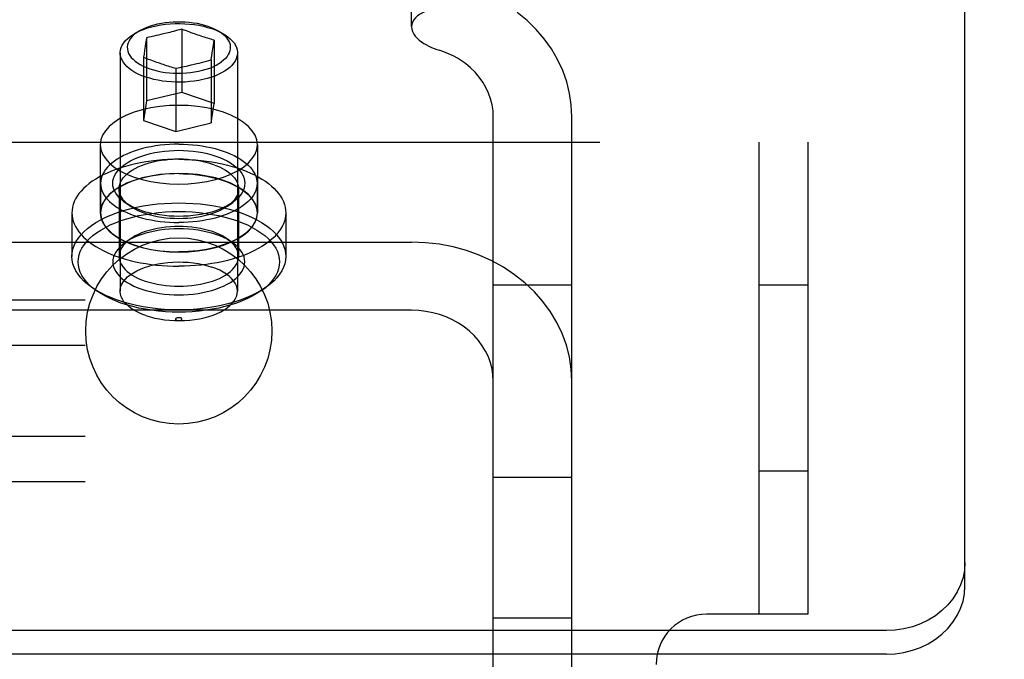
# Model space of a CAD drawing. Header units: inches. Extents: x 0 to 304, y 0 to 196.
# Tile 81 of 129: x 126.75 to 128.31, y 165.21 to 166.22. Entities that reach past the tile are written whole.
import ezdxf

# ---------------------------------------------------------------- set-up
doc = ezdxf.new("R2010")
doc.units = ezdxf.units.IN
doc.header["$LTSCALE"] = 16.696429
doc.header["$MEASUREMENT"] = 0
doc.linetypes.add('HIDDEN', pattern=[0.2, 0.1, -0.1])
doc.layers.add('DEFAULT_2', color=8, linetype='HIDDEN')

msp = doc.modelspace()

# ---------------------------------------------------------------- linework, layer by layer
at = {"layer": 'DEFAULT_2', "color": 8, "linetype": 'HIDDEN'}
for p, q in [((128.2509, 165.3229), (128.2509, 167.1358)), ((127.3709, 166.2124), (127.3709, 166.3207)), ((126.9393, 166.2059), (126.9308, 166.2011)), ((126.9494, 166.1945), (126.9484, 166.1877)), ((126.9532, 166.1953), (126.9494, 166.1945)), ((126.9494, 166.1945), (126.9494, 166.0939)), ((126.9571, 166.196), (126.9532, 166.1953)), ((126.961, 166.1969), (126.9571, 166.196)), ((126.9648, 166.1977), (126.961, 166.1969)), ((126.9686, 166.1985), (126.9648, 166.1977)), ((126.9725, 166.1994), (126.9686, 166.1985)), ((126.9766, 166.2004), (126.9725, 166.1994)), ((126.9813, 166.2016), (126.9766, 166.2004)), ((126.9866, 166.2029), (126.9813, 166.2016)), ((127.0055, 166.2081), (127.0055, 166.1075)), ((127.0626, 166.2059), (127.0711, 166.2011)), ((126.9475, 166.1811), (126.9465, 166.1748)), ((126.9484, 166.1877), (126.9475, 166.1811)), ((127.0551, 166.1765), (127.056, 166.1828)), ((127.056, 166.1828), (127.0571, 166.1905)), ((127.0571, 166.1905), (127.0571, 166.09)), ((126.9077, 166.1704), (126.9077, 165.7914)), ((126.9456, 166.1685), (126.9448, 166.1634)), ((126.9448, 166.1634), (126.9448, 166.0628)), ((126.9465, 166.1748), (126.9456, 166.1685)), ((127.0534, 166.1654), (127.0542, 166.1705)), ((127.0542, 166.1705), (127.0551, 166.1765)), ((127.0942, 166.1704), (127.0942, 165.7914)), ((127.0206, 166.1511), (127.0252, 166.1522)), ((127.0252, 166.1522), (127.0294, 166.1532)), ((127.0294, 166.1532), (127.0333, 166.1542)), ((127.0333, 166.1542), (127.0371, 166.1552)), ((127.0371, 166.1552), (127.0409, 166.1562)), ((127.0409, 166.1562), (127.0448, 166.1573)), ((127.0448, 166.1573), (127.0487, 166.1583)), ((127.0487, 166.1583), (127.0525, 166.1594)), ((127.0525, 166.1594), (127.0525, 166.0589)), ((126.9963, 166.1459), (126.9963, 166.0453)), ((127.0055, 166.1075), (126.9494, 166.0939)), ((127.0571, 166.09), (127.0055, 166.1075)), ((126.9494, 166.0939), (126.9448, 166.0628)), ((127.0525, 166.0589), (127.0571, 166.09)), ((127.5009, 164.7363), (127.5009, 166.0686)), ((127.6259, 164.7363), (127.6259, 166.0686)), ((126.9448, 166.0628), (126.9963, 166.0453)), ((126.9963, 166.0453), (127.0525, 166.0589)), ((126.0009, 166.0284), (128.0009, 166.0284)), ((126.8759, 166.0244), (126.8759, 165.9162)), ((127.1259, 166.0244), (127.1259, 165.9162)), ((127.9229, 166.0284), (127.9229, 165.2784)), ((128.0009, 166.0284), (128.0009, 165.2784)), ((126.8764, 165.963), (126.8764, 165.9162)), ((127.1254, 165.963), (127.1254, 165.9162)), ((126.9059, 165.9543), (126.9059, 165.8469)), ((127.0959, 165.9543), (127.0959, 165.8469)), ((126.9234, 165.9269), (126.9152, 165.9326)), ((127.0785, 165.9269), (127.0867, 165.9326)), ((126.8309, 165.9162), (126.8309, 165.8469)), ((127.1709, 165.9162), (127.1709, 165.8469)), ((126.6309, 165.8694), (127.3709, 165.8694)), ((126.9234, 165.8743), (126.9152, 165.8686)), ((127.0785, 165.8743), (127.0867, 165.8686)), ((126.8703, 165.7921), (126.8621, 165.7978)), ((127.1316, 165.7921), (127.1397, 165.7978)), ((127.6259, 165.8012), (127.5009, 165.8012)), ((128.0009, 165.8014), (127.9229, 165.8014)), ((125.1824, 165.7777), (147.3299, 165.7777)), ((127.3709, 165.7612), (126.6309, 165.7612)), ((125.1824, 165.7056), (147.3299, 165.7056)), ((125.1824, 165.5612), (147.3299, 165.5612)), ((128.0009, 165.5054), (127.9229, 165.5054)), ((125.1824, 165.4891), (147.3299, 165.4891)), ((127.6259, 165.4956), (127.5009, 165.4956)), ((127.6259, 165.2719), (127.5009, 165.2719)), ((128.0009, 165.2784), (127.8399, 165.2784)), ((128.1259, 165.2522), (125.8759, 165.2522)), ((128.1259, 165.2147), (125.8759, 165.2147))]:
    msp.add_line(p, q, dxfattribs=at)
for points in [[(127.4334, 166.2437), (127.4264, 166.2435), (127.4195, 166.2429), (127.4128, 166.2419), (127.4063, 166.2406), (127.4002, 166.2389), (127.3945, 166.2369), (127.3892, 166.2345), (127.3846, 166.2319), (127.3805, 166.2291), (127.3771, 166.226), (127.3744, 166.2228), (127.3725, 166.2194), (127.3713, 166.216), (127.3709, 166.2124)], [(127.6259, 166.0686), (127.625, 166.0875), (127.6222, 166.106), (127.6177, 166.1244), (127.6113, 166.1424), (127.6032, 166.1598), (127.5934, 166.1766), (127.582, 166.1926), (127.569, 166.2077), (127.5547, 166.2217), (127.539, 166.2347)], [(126.9308, 166.2011), (126.9335, 166.2026), (126.9391, 166.2052), (126.945, 166.2077), (126.9514, 166.2099), (126.9581, 166.2118), (126.9651, 166.2134), (126.9723, 166.2147), (126.9797, 166.2158), (126.9873, 166.2165), (126.995, 166.2169), (127.0027, 166.217), (127.0104, 166.2167), (127.018, 166.2162), (127.0255, 166.2153), (127.0328, 166.2142), (127.04, 166.2127), (127.0468, 166.2109), (127.0534, 166.2089)], [(126.9393, 166.2059), (126.9412, 166.207), (126.9458, 166.2093), (126.9507, 166.2113), (126.956, 166.2132), (126.9615, 166.2149), (126.9672, 166.2163), (126.9732, 166.2175), (126.9793, 166.2185), (126.9856, 166.2192), (126.992, 166.2197), (126.9984, 166.2199), (127.0048, 166.2199), (127.0112, 166.2196), (127.0176, 166.2191), (127.0238, 166.2183), (127.0299, 166.2173), (127.0359, 166.216), (127.0416, 166.2145), (127.047, 166.2128)], [(127.047, 166.2128), (127.0522, 166.2109), (127.057, 166.2088), (127.0616, 166.2065), (127.0626, 166.2059)], [(127.3709, 166.2124), (127.3714, 166.2081), (127.3726, 166.2041), (127.3744, 166.2003), (127.3768, 166.1968), (127.3797, 166.1936), (127.383, 166.1906), (127.3866, 166.1879), (127.3905, 166.1854), (127.3945, 166.183), (127.3986, 166.1809), (127.4028, 166.1791), (127.4069, 166.1774), (127.411, 166.1758), (127.415, 166.1745)], [(126.9077, 166.1704), (126.9077, 166.1712), (126.9082, 166.1751), (126.9093, 166.1789), (126.911, 166.1826), (126.9133, 166.1863), (126.9162, 166.1899), (126.9198, 166.1933), (126.9238, 166.1966), (126.9284, 166.1997), (126.9308, 166.2011)], [(126.9332, 166.202), (126.9296, 166.1991), (126.9265, 166.1961), (126.9239, 166.193), (126.9219, 166.1897), (126.9204, 166.1864), (126.9194, 166.1831), (126.919, 166.1797), (126.9192, 166.1763), (126.9199, 166.173), (126.9211, 166.1696), (126.9229, 166.1664), (126.9253, 166.1632), (126.9282, 166.1601), (126.9315, 166.1572), (126.9353, 166.1544), (126.9396, 166.1518), (126.9443, 166.1493), (126.9494, 166.1471), (126.9548, 166.1451), (126.9606, 166.1433), (126.9666, 166.1417), (126.9729, 166.1404), (126.9793, 166.1394), (126.9859, 166.1387), (126.9926, 166.1382), (126.9994, 166.138), (127.0062, 166.1381), (127.0129, 166.1384), (127.0196, 166.139), (127.0261, 166.14), (127.0324, 166.1411), (127.0386, 166.1426), (127.0445, 166.1442), (127.05, 166.1461), (127.0553, 166.1483), (127.0602, 166.1506), (127.0646, 166.1532), (127.0687, 166.1559)], [(126.9332, 166.202), (126.937, 166.2046), (126.9393, 166.2059)], [(127.0055, 166.2081), (127.0021, 166.2071), (126.9988, 166.2062), (126.9956, 166.2053), (126.9925, 166.2044), (126.9895, 166.2036), (126.9866, 166.2029)], [(127.0129, 166.2052), (127.0079, 166.2071), (127.0055, 166.2081)], [(127.0571, 166.1905), (127.0547, 166.1912), (127.0522, 166.1919), (127.0497, 166.1927), (127.0471, 166.1935), (127.0444, 166.1943), (127.0418, 166.1952), (127.0391, 166.196), (127.0365, 166.1969), (127.0339, 166.1977), (127.0313, 166.1986), (127.0287, 166.1995), (127.0261, 166.2004), (127.0235, 166.2013), (127.0208, 166.2023), (127.0182, 166.2033), (127.0156, 166.2042), (127.0129, 166.2052)], [(127.0534, 166.2089), (127.0593, 166.2067), (127.0648, 166.2043), (127.0699, 166.2017), (127.0711, 166.2011)], [(127.0626, 166.2059), (127.0657, 166.204), (127.0694, 166.2014), (127.0728, 166.1987), (127.0756, 166.1958), (127.078, 166.1928), (127.08, 166.1897), (127.0814, 166.1866), (127.0824, 166.1834), (127.0828, 166.1802), (127.0828, 166.177), (127.0822, 166.1738), (127.0812, 166.1706), (127.0796, 166.1675), (127.0776, 166.1644), (127.0751, 166.1615), (127.0721, 166.1586), (127.0687, 166.1559)], [(127.0711, 166.2011), (127.0746, 166.1989), (127.0789, 166.1959), (127.0827, 166.1928), (127.0859, 166.1895), (127.0887, 166.1861), (127.0909, 166.1826), (127.0925, 166.1791), (127.0936, 166.1754), (127.0941, 166.1718), (127.0942, 166.1704)], [(126.9485, 166.1318), (126.9423, 166.1341), (126.9365, 166.1366), (126.9312, 166.1394), (126.9263, 166.1424), (126.9219, 166.1456), (126.9181, 166.1489), (126.9149, 166.1524), (126.9122, 166.156), (126.9101, 166.1598), (126.9087, 166.1635), (126.9079, 166.1674), (126.9077, 166.1704)], [(126.9448, 166.1634), (126.9472, 166.1625), (126.9522, 166.1606)], [(127.0525, 166.1594), (127.0526, 166.1604), (127.0534, 166.1654)], [(127.0942, 166.1704), (127.0941, 166.1681), (127.0934, 166.1645), (127.0922, 166.1609), (127.0905, 166.1573), (127.0881, 166.1539), (127.0853, 166.1505), (127.0819, 166.1472), (127.078, 166.1441)], [(127.4566, 166.1533), (127.4503, 166.1578), (127.4438, 166.1619), (127.4369, 166.1656), (127.4298, 166.169), (127.4225, 166.1719), (127.415, 166.1745)], [(126.9522, 166.1606), (126.9548, 166.1596), (126.9574, 166.1586), (126.9601, 166.1576), (126.9627, 166.1567), (126.9654, 166.1558), (126.968, 166.1549), (126.9706, 166.154), (126.9732, 166.1531), (126.9758, 166.1522), (126.9784, 166.1514), (126.981, 166.1505), (126.9837, 166.1497), (126.9863, 166.1489), (126.9889, 166.1481), (126.9915, 166.1473), (126.9939, 166.1466), (126.9963, 166.1459)], [(126.9963, 166.1459), (126.9997, 166.1465), (127.003, 166.1472), (127.0062, 166.1479), (127.0094, 166.1485), (127.0124, 166.1492), (127.0153, 166.1498), (127.0206, 166.1511)], [(127.5009, 166.0686), (127.5005, 166.0782), (127.4991, 166.0877), (127.4967, 166.0971), (127.4935, 166.1062), (127.4893, 166.1151), (127.4843, 166.1236), (127.4785, 166.1318), (127.4719, 166.1395), (127.4646, 166.1466), (127.4566, 166.1533)], [(127.078, 166.1441), (127.0737, 166.1412), (127.0689, 166.1384), (127.0637, 166.1359), (127.0581, 166.1335), (127.0521, 166.1314), (127.0458, 166.1295), (127.0393, 166.1279), (127.0325, 166.1265), (127.0255, 166.1254), (127.0184, 166.1246), (127.0111, 166.124), (127.0038, 166.1238), (126.9965, 166.1238), (126.9892, 166.1241), (126.982, 166.1247), (126.9749, 166.1256), (126.9679, 166.1267), (126.9612, 166.1282), (126.9547, 166.1299), (126.9485, 166.1318)], [(127.1259, 166.0244), (127.125, 166.032), (127.1223, 166.0394), (127.1178, 166.0466), (127.1116, 166.0535), (127.1038, 166.0599), (127.0945, 166.0659), (127.0838, 166.0712), (127.0719, 166.0759), (127.059, 166.0798), (127.0453, 166.0829), (127.0308, 166.0851), (127.016, 166.0865), (127.0009, 166.0869), (126.9859, 166.0865), (126.971, 166.0851), (126.9566, 166.0829), (126.9428, 166.0798), (126.9299, 166.0759), (126.918, 166.0712), (126.9074, 166.0659), (126.8981, 166.0599), (126.8902, 166.0535), (126.8841, 166.0466), (126.8796, 166.0394), (126.8769, 166.032), (126.8759, 166.0244)], [(126.8759, 166.0244), (126.8769, 166.0169), (126.8796, 166.0095), (126.8841, 166.0023), (126.8902, 165.9954), (126.8981, 165.9889), (126.9074, 165.983), (126.918, 165.9777), (126.9299, 165.973), (126.9428, 165.9691), (126.9566, 165.966), (126.971, 165.9638), (126.9859, 165.9624), (127.0009, 165.9619), (127.016, 165.9624), (127.0308, 165.9638), (127.0453, 165.966), (127.059, 165.9691), (127.0719, 165.973), (127.0838, 165.9777), (127.0945, 165.983), (127.1038, 165.9889), (127.1116, 165.9954), (127.1178, 166.0023), (127.1223, 166.0095), (127.125, 166.0169), (127.1259, 166.0244)], [(127.0009, 166.0252), (126.9934, 166.0251), (126.9859, 166.0248), (126.9785, 166.0242), (126.9711, 166.0234), (126.9639, 166.0224), (126.9568, 166.0212), (126.9498, 166.0197), (126.9431, 166.0181), (126.9365, 166.0162), (126.9302, 166.0142), (126.9241, 166.012), (126.9184, 166.0096), (126.9129, 166.007), (126.9077, 166.0042), (126.9029, 166.0013), (126.8985, 165.9983), (126.8944, 165.9952), (126.8907, 165.9919), (126.8874, 165.9885), (126.8845, 165.985), (126.8821, 165.9815), (126.88, 165.9779), (126.8785, 165.9742), (126.8773, 165.9705), (126.8767, 165.9667), (126.8764, 165.963)], [(127.0009, 166.0252), (127.0085, 166.0251), (127.0159, 166.0248), (127.0234, 166.0242), (127.0307, 166.0234), (127.038, 166.0224), (127.0451, 166.0212), (127.052, 166.0197), (127.0588, 166.0181), (127.0653, 166.0162), (127.0717, 166.0142), (127.0777, 166.012), (127.0835, 166.0096), (127.089, 166.007), (127.0941, 166.0042), (127.0989, 166.0013), (127.1034, 165.9983), (127.1075, 165.9952), (127.1112, 165.9919), (127.1145, 165.9885), (127.1173, 165.985), (127.1198, 165.9815), (127.1218, 165.9779), (127.1234, 165.9742), (127.1245, 165.9705), (127.1252, 165.9667), (127.1254, 165.963)], [(126.9152, 165.9326), (126.9143, 165.9333), (126.9101, 165.9366), (126.9064, 165.9401), (126.9032, 165.9437), (126.9006, 165.9474), (126.8986, 165.9512), (126.8971, 165.9551), (126.8962, 165.959), (126.8959, 165.963), (126.8962, 165.9669), (126.8971, 165.9708), (126.8986, 165.9747), (126.9006, 165.9785), (126.9032, 165.9822), (126.9064, 165.9858), (126.9101, 165.9893), (126.9143, 165.9926), (126.9189, 165.9957), (126.9241, 165.9987), (126.9296, 166.0015), (126.9356, 166.0041), (126.9419, 166.0064), (126.9486, 166.0085), (126.9556, 166.0103), (126.9629, 166.0119), (126.9704, 166.0132), (126.978, 166.0142), (126.9856, 166.0149), (126.9933, 166.0153), (127.0009, 166.0155)], [(127.0009, 166.0155), (127.0086, 166.0153), (127.0162, 166.0149), (127.0239, 166.0142), (127.0315, 166.0132), (127.0389, 166.0119), (127.0462, 166.0103), (127.0532, 166.0085), (127.0599, 166.0064), (127.0663, 166.0041), (127.0722, 166.0015), (127.0778, 165.9987), (127.0829, 165.9957), (127.0876, 165.9926), (127.0918, 165.9893), (127.0955, 165.9858), (127.0986, 165.9822), (127.1012, 165.9785), (127.1033, 165.9747), (127.1048, 165.9708), (127.1056, 165.9669), (127.1059, 165.963), (127.1056, 165.959), (127.1048, 165.9551), (127.1033, 165.9513), (127.1012, 165.9475), (127.0986, 165.9437), (127.0955, 165.9401), (127.0918, 165.9367), (127.0876, 165.9333), (127.0867, 165.9326)], [(127.0009, 166.0012), (126.992, 166.0011), (126.9832, 166.0007), (126.9743, 166.0001), (126.9656, 165.9993), (126.9569, 165.9983), (126.9484, 165.997), (126.94, 165.9955), (126.9318, 165.9938), (126.9238, 165.9919), (126.9159, 165.9898), (126.9083, 165.9875), (126.901, 165.985), (126.8939, 165.9822), (126.8872, 165.9794), (126.8807, 165.9763), (126.8746, 165.9731), (126.8688, 165.9697), (126.8634, 165.9662), (126.8584, 165.9625), (126.8537, 165.9587), (126.8495, 165.9548), (126.8456, 165.9508), (126.8422, 165.9467), (126.8393, 165.9425), (126.8367, 165.9382), (126.8346, 165.9339), (126.833, 165.9295), (126.8319, 165.9251), (126.8312, 165.9206), (126.8309, 165.9162)], [(126.9059, 165.9543), (126.9062, 165.9578), (126.907, 165.9614), (126.9083, 165.9649), (126.9102, 165.9683), (126.9125, 165.9717), (126.9154, 165.9749), (126.9187, 165.9781), (126.9225, 165.9811), (126.9267, 165.984), (126.9314, 165.9866), (126.9364, 165.9892), (126.9418, 165.9915), (126.9476, 165.9936), (126.9536, 165.9955), (126.96, 165.9972), (126.9665, 165.9986), (126.9733, 165.9997), (126.9801, 166.0006), (126.9871, 166.0013), (126.994, 166.0017), (127.0009, 166.0018)], [(127.0009, 166.0018), (127.0078, 166.0017), (127.0148, 166.0013), (127.0217, 166.0006), (127.0286, 165.9997), (127.0353, 165.9986), (127.0419, 165.9972), (127.0482, 165.9955), (127.0543, 165.9936), (127.06, 165.9915), (127.0654, 165.9892), (127.0705, 165.9867), (127.0751, 165.984), (127.0793, 165.9811), (127.0831, 165.9781), (127.0865, 165.975), (127.0893, 165.9717), (127.0917, 165.9683), (127.0935, 165.9649), (127.0949, 165.9614), (127.0957, 165.9579), (127.0959, 165.9543)], [(127.0009, 166.0012), (127.0098, 166.0011), (127.0187, 166.0007), (127.0275, 166.0001), (127.0363, 165.9993), (127.0449, 165.9983), (127.0535, 165.997), (127.0619, 165.9955), (127.0701, 165.9938), (127.0781, 165.9919), (127.0859, 165.9898), (127.0935, 165.9875), (127.1009, 165.985), (127.1079, 165.9822), (127.1147, 165.9794), (127.1211, 165.9763), (127.1273, 165.9731), (127.133, 165.9697), (127.1385, 165.9662), (127.1435, 165.9625), (127.1482, 165.9587), (127.1524, 165.9548), (127.1562, 165.9508), (127.1596, 165.9467), (127.1626, 165.9425), (127.1651, 165.9382), (127.1672, 165.9339), (127.1688, 165.9295), (127.17, 165.9251), (127.1707, 165.9206), (127.1709, 165.9162)], [(127.1259, 165.9162), (127.125, 165.9238), (127.1223, 165.9311), (127.1178, 165.9384), (127.1116, 165.9452), (127.1038, 165.9517), (127.0945, 165.9576), (127.0838, 165.963), (127.0719, 165.9676), (127.059, 165.9715), (127.0453, 165.9746), (127.0308, 165.9769), (127.016, 165.9782), (127.0009, 165.9787), (126.9859, 165.9782), (126.971, 165.9769), (126.9566, 165.9746), (126.9428, 165.9715), (126.9299, 165.9676), (126.918, 165.963), (126.9074, 165.9576), (126.8981, 165.9517), (126.8902, 165.9452), (126.8841, 165.9384), (126.8796, 165.9311), (126.8769, 165.9238), (126.8759, 165.9162)], [(127.0009, 165.9784), (126.9934, 165.9783), (126.9859, 165.978), (126.9785, 165.9774), (126.9711, 165.9766), (126.9639, 165.9756), (126.9568, 165.9744), (126.9498, 165.973), (126.9431, 165.9713), (126.9365, 165.9695), (126.9302, 165.9674), (126.9241, 165.9652), (126.9184, 165.9628), (126.9129, 165.9602), (126.9077, 165.9575), (126.9029, 165.9546), (126.8985, 165.9516), (126.8944, 165.9484), (126.8907, 165.9451), (126.8874, 165.9417), (126.8845, 165.9383), (126.8821, 165.9347), (126.88, 165.9311), (126.8785, 165.9274), (126.8773, 165.9237), (126.8767, 165.9199), (126.8764, 165.9162)], [(127.0009, 165.9784), (127.0085, 165.9783), (127.0159, 165.978), (127.0234, 165.9774), (127.0307, 165.9766), (127.038, 165.9756), (127.0451, 165.9744), (127.052, 165.973), (127.0588, 165.9713), (127.0653, 165.9695), (127.0717, 165.9674), (127.0777, 165.9652), (127.0835, 165.9628), (127.089, 165.9602), (127.0941, 165.9575), (127.0989, 165.9546), (127.1034, 165.9516), (127.1075, 165.9484), (127.1112, 165.9451), (127.1145, 165.9417), (127.1173, 165.9383), (127.1198, 165.9347), (127.1218, 165.9311), (127.1234, 165.9274), (127.1245, 165.9237), (127.1252, 165.9199), (127.1254, 165.9162)], [(126.8764, 165.963), (126.8767, 165.9592), (126.8773, 165.9555), (126.8785, 165.9517), (126.88, 165.9481), (126.8821, 165.9444), (126.8845, 165.9409), (126.8874, 165.9374), (126.8907, 165.934), (126.8944, 165.9308), (126.8985, 165.9276), (126.9029, 165.9246), (126.9077, 165.9217), (126.9129, 165.9189), (126.9184, 165.9164), (126.9241, 165.914), (126.9302, 165.9117), (126.9365, 165.9097), (126.9431, 165.9078), (126.9498, 165.9062), (126.9568, 165.9048), (126.9639, 165.9035), (126.9711, 165.9025), (126.9785, 165.9017), (126.9859, 165.9012), (126.9934, 165.9008), (127.0009, 165.9007)], [(127.1254, 165.963), (127.1252, 165.9592), (127.1245, 165.9555), (127.1234, 165.9517), (127.1218, 165.9481), (127.1198, 165.9444), (127.1173, 165.9409), (127.1145, 165.9374), (127.1112, 165.934), (127.1075, 165.9308), (127.1034, 165.9276), (127.0989, 165.9246), (127.0941, 165.9217), (127.089, 165.9189), (127.0835, 165.9164), (127.0777, 165.914), (127.0717, 165.9117), (127.0653, 165.9097), (127.0588, 165.9078), (127.052, 165.9062), (127.0451, 165.9048), (127.038, 165.9035), (127.0307, 165.9025), (127.0234, 165.9017), (127.0159, 165.9012), (127.0085, 165.9008), (127.0009, 165.9007)], [(126.9234, 165.9269), (126.9225, 165.9275), (126.9187, 165.9305), (126.9154, 165.9336), (126.9125, 165.9369), (126.9102, 165.9403), (126.9083, 165.9437), (126.907, 165.9472), (126.9062, 165.9507), (126.9059, 165.9543)], [(127.0959, 165.9543), (127.0957, 165.9507), (127.0949, 165.9472), (127.0935, 165.9437), (127.0917, 165.9403), (127.0893, 165.9369), (127.0865, 165.9336), (127.0831, 165.9305), (127.0794, 165.9275), (127.0785, 165.9269)], [(126.8309, 165.8469), (126.8313, 165.8527), (126.8325, 165.8585), (126.8345, 165.8642), (126.8373, 165.8699), (126.8408, 165.8754), (126.8451, 165.8808), (126.8501, 165.8861), (126.8558, 165.8912), (126.8622, 165.896), (126.8692, 165.9006), (126.8769, 165.905), (126.8851, 165.9091), (126.8939, 165.9129), (126.9032, 165.9165), (126.9129, 165.9196), (126.9231, 165.9225), (126.9336, 165.925), (126.9445, 165.9271), (126.9555, 165.9288), (126.9668, 165.9302), (126.9781, 165.9311), (126.9895, 165.9317), (127.0009, 165.9319)], [(127.0009, 165.9105), (126.9933, 165.9106), (126.9856, 165.911), (126.978, 165.9117), (126.9704, 165.9127), (126.9629, 165.914), (126.9557, 165.9156), (126.9487, 165.9174), (126.9419, 165.9195), (126.9356, 165.9219), (126.9296, 165.9244), (126.9241, 165.9272), (126.9189, 165.9302), (126.9152, 165.9326)], [(127.0867, 165.9326), (127.0829, 165.9302), (127.0778, 165.9272), (127.0722, 165.9244), (127.0663, 165.9219), (127.0599, 165.9195), (127.0532, 165.9174), (127.0462, 165.9156), (127.039, 165.914), (127.0315, 165.9127), (127.0239, 165.9117), (127.0162, 165.911), (127.0086, 165.9106), (127.0009, 165.9105)], [(127.0009, 165.9319), (127.0123, 165.9317), (127.0237, 165.9311), (127.0351, 165.9302), (127.0463, 165.9288), (127.0574, 165.9271), (127.0682, 165.925), (127.0788, 165.9225), (127.0889, 165.9196), (127.0987, 165.9165), (127.108, 165.9129), (127.1167, 165.9091), (127.125, 165.905), (127.1326, 165.9007), (127.1397, 165.896), (127.1461, 165.8912), (127.1518, 165.8861), (127.1568, 165.8808), (127.1611, 165.8754), (127.1646, 165.8699), (127.1674, 165.8642), (127.1693, 165.8585), (127.1705, 165.8527), (127.1709, 165.8469)], [(126.8309, 165.9162), (126.8312, 165.9117), (126.8319, 165.9073), (126.833, 165.9029), (126.8346, 165.8985), (126.8367, 165.8942), (126.8393, 165.8899), (126.8422, 165.8857), (126.8456, 165.8816), (126.8495, 165.8776), (126.8537, 165.8737), (126.8584, 165.8699), (126.8634, 165.8662), (126.8688, 165.8627), (126.8746, 165.8593), (126.8807, 165.8561), (126.8872, 165.853), (126.8939, 165.8501), (126.901, 165.8474), (126.9083, 165.8449), (126.9159, 165.8426), (126.9238, 165.8405), (126.9318, 165.8385), (126.94, 165.8368), (126.9484, 165.8354), (126.9569, 165.8341), (126.9656, 165.833), (126.9743, 165.8322), (126.9832, 165.8317), (126.992, 165.8313), (127.0009, 165.8312)], [(126.8703, 165.7921), (126.8643, 165.7966), (126.8589, 165.8014), (126.8542, 165.8063), (126.8502, 165.8114), (126.8469, 165.8166), (126.8443, 165.8219), (126.8424, 165.8273), (126.8413, 165.8328), (126.8409, 165.8382), (126.8413, 165.8437), (126.8424, 165.8492), (126.8443, 165.8546), (126.8469, 165.8599), (126.8502, 165.8651), (126.8542, 165.8702), (126.8589, 165.8751), (126.8643, 165.8799), (126.8703, 165.8845), (126.877, 165.8888), (126.8842, 165.8929), (126.8919, 165.8968), (126.9002, 165.9004), (126.9089, 165.9037), (126.9181, 165.9067), (126.9277, 165.9094), (126.9376, 165.9117), (126.9478, 165.9137), (126.9582, 165.9153), (126.9688, 165.9166), (126.9795, 165.9175), (126.9902, 165.9181), (127.0009, 165.9182)], [(126.8759, 165.9162), (126.8769, 165.9086), (126.8796, 165.9012), (126.8841, 165.894), (126.8902, 165.8871), (126.8981, 165.8807), (126.9074, 165.8747), (126.918, 165.8694), (126.9299, 165.8648), (126.9428, 165.8609), (126.9566, 165.8578), (126.971, 165.8555), (126.9859, 165.8541), (127.0009, 165.8537), (127.016, 165.8541), (127.0308, 165.8555), (127.0453, 165.8578), (127.059, 165.8609), (127.0719, 165.8648), (127.0838, 165.8694), (127.0945, 165.8747), (127.1038, 165.8807), (127.1116, 165.8871), (127.1178, 165.894), (127.1223, 165.9012), (127.125, 165.9086), (127.1259, 165.9162)], [(126.8764, 165.9162), (126.8767, 165.9124), (126.8773, 165.9087), (126.8785, 165.905), (126.88, 165.9013), (126.8821, 165.8977), (126.8845, 165.8941), (126.8874, 165.8906), (126.8907, 165.8873), (126.8944, 165.884), (126.8985, 165.8808), (126.9029, 165.8778), (126.9077, 165.8749), (126.9129, 165.8722), (126.9184, 165.8696), (126.9241, 165.8672), (126.9302, 165.865), (126.9365, 165.8629), (126.9431, 165.8611), (126.9498, 165.8594), (126.9568, 165.858), (126.9639, 165.8568), (126.9711, 165.8557), (126.9785, 165.855), (126.9859, 165.8544), (126.9934, 165.8541), (127.0009, 165.8539)], [(127.0009, 165.9068), (126.994, 165.9069), (126.9871, 165.9073), (126.9801, 165.9079), (126.9733, 165.9089), (126.9665, 165.91), (126.96, 165.9114), (126.9536, 165.9131), (126.9476, 165.915), (126.9418, 165.9171), (126.9364, 165.9194), (126.9314, 165.9219), (126.9267, 165.9246), (126.9234, 165.9269)], [(127.0785, 165.9269), (127.0751, 165.9246), (127.0705, 165.9219), (127.0655, 165.9194), (127.0601, 165.9171), (127.0543, 165.915), (127.0482, 165.9131), (127.0419, 165.9114), (127.0353, 165.91), (127.0286, 165.9089), (127.0217, 165.9079), (127.0148, 165.9073), (127.0078, 165.9069), (127.0009, 165.9068)], [(127.0009, 165.9182), (127.0117, 165.9181), (127.0224, 165.9175), (127.0331, 165.9166), (127.0437, 165.9153), (127.0541, 165.9137), (127.0643, 165.9117), (127.0742, 165.9094), (127.0837, 165.9067), (127.0929, 165.9037), (127.1017, 165.9004), (127.1099, 165.8968), (127.1177, 165.893), (127.1249, 165.8888), (127.1315, 165.8845), (127.1375, 165.8799), (127.1429, 165.8751), (127.1476, 165.8702), (127.1517, 165.8651), (127.155, 165.8599), (127.1576, 165.8546), (127.1594, 165.8492), (127.1606, 165.8437), (127.1609, 165.8382), (127.1606, 165.8328), (127.1594, 165.8273), (127.1576, 165.8219), (127.155, 165.8166), (127.1517, 165.8114), (127.1476, 165.8063), (127.1429, 165.8014), (127.1375, 165.7966), (127.1316, 165.7921)], [(127.1709, 165.9162), (127.1707, 165.9117), (127.17, 165.9073), (127.1688, 165.9029), (127.1672, 165.8985), (127.1651, 165.8942), (127.1626, 165.8899), (127.1596, 165.8857), (127.1562, 165.8816), (127.1524, 165.8776), (127.1482, 165.8737), (127.1435, 165.8699), (127.1385, 165.8662), (127.133, 165.8627), (127.1273, 165.8593), (127.1211, 165.8561), (127.1147, 165.853), (127.1079, 165.8501), (127.1009, 165.8474), (127.0935, 165.8449), (127.0859, 165.8426), (127.0781, 165.8405), (127.0701, 165.8385), (127.0619, 165.8368), (127.0535, 165.8354), (127.0449, 165.8341), (127.0363, 165.833), (127.0275, 165.8322), (127.0187, 165.8317), (127.0098, 165.8313), (127.0009, 165.8312)], [(127.1254, 165.9162), (127.1252, 165.9124), (127.1245, 165.9087), (127.1234, 165.905), (127.1218, 165.9013), (127.1198, 165.8977), (127.1173, 165.8941), (127.1145, 165.8906), (127.1112, 165.8873), (127.1075, 165.884), (127.1034, 165.8808), (127.0989, 165.8778), (127.0941, 165.8749), (127.089, 165.8722), (127.0835, 165.8696), (127.0777, 165.8672), (127.0717, 165.865), (127.0653, 165.8629), (127.0588, 165.8611), (127.052, 165.8594), (127.0451, 165.858), (127.038, 165.8568), (127.0307, 165.8557), (127.0234, 165.855), (127.0159, 165.8544), (127.0085, 165.8541), (127.0009, 165.8539)], [(127.0009, 165.8907), (126.9933, 165.8906), (126.9856, 165.8902), (126.978, 165.8895), (126.9704, 165.8885), (126.9629, 165.8872), (126.9556, 165.8856), (126.9486, 165.8838), (126.9419, 165.8817), (126.9356, 165.8793), (126.9296, 165.8768), (126.9241, 165.874), (126.9189, 165.871), (126.9152, 165.8686)], [(127.0009, 165.8944), (126.994, 165.8943), (126.9871, 165.8939), (126.9801, 165.8933), (126.9733, 165.8924), (126.9665, 165.8912), (126.96, 165.8898), (126.9536, 165.8881), (126.9476, 165.8862), (126.9418, 165.8841), (126.9364, 165.8818), (126.9314, 165.8793), (126.9267, 165.8766), (126.9234, 165.8743)], [(127.0785, 165.8743), (127.0751, 165.8766), (127.0705, 165.8793), (127.0654, 165.8818), (127.06, 165.8841), (127.0543, 165.8862), (127.0482, 165.8881), (127.0419, 165.8898), (127.0353, 165.8912), (127.0286, 165.8924), (127.0217, 165.8933), (127.0148, 165.8939), (127.0078, 165.8943), (127.0009, 165.8944)], [(127.0867, 165.8686), (127.0829, 165.871), (127.0778, 165.874), (127.0722, 165.8768), (127.0663, 165.8793), (127.0599, 165.8817), (127.0532, 165.8838), (127.0462, 165.8856), (127.0389, 165.8872), (127.0315, 165.8885), (127.0239, 165.8895), (127.0162, 165.8902), (127.0086, 165.8906), (127.0009, 165.8907)], [(126.9152, 165.8686), (126.9143, 165.8679), (126.9101, 165.8646), (126.9064, 165.8611), (126.9032, 165.8575), (126.9006, 165.8538), (126.8986, 165.8499), (126.8971, 165.8461), (126.8962, 165.8422), (126.8959, 165.8382), (126.8962, 165.8343), (126.8971, 165.8304), (126.8986, 165.8265), (126.9006, 165.8227), (126.9032, 165.819), (126.9064, 165.8154), (126.9101, 165.8119), (126.9143, 165.8086), (126.9189, 165.8055), (126.9241, 165.8025), (126.9296, 165.7997), (126.9356, 165.7971), (126.9419, 165.7948), (126.9487, 165.7927), (126.9557, 165.7909), (126.9629, 165.7893), (126.9704, 165.788), (126.978, 165.787), (126.9856, 165.7863), (126.9933, 165.7859), (127.0009, 165.7857)], [(126.9234, 165.8743), (126.9225, 165.8737), (126.9187, 165.8707), (126.9154, 165.8676), (126.9125, 165.8643), (126.9102, 165.8609), (126.9083, 165.8575), (126.907, 165.854), (126.9062, 165.8505), (126.9059, 165.8469)], [(127.0009, 165.7857), (127.0086, 165.7859), (127.0162, 165.7863), (127.0239, 165.787), (127.0315, 165.788), (127.039, 165.7893), (127.0462, 165.7909), (127.0532, 165.7927), (127.0599, 165.7948), (127.0663, 165.7972), (127.0722, 165.7997), (127.0778, 165.8025), (127.0829, 165.8055), (127.0876, 165.8086), (127.0918, 165.8119), (127.0955, 165.8154), (127.0986, 165.819), (127.1012, 165.8227), (127.1033, 165.8265), (127.1048, 165.8304), (127.1056, 165.8343), (127.1059, 165.8383), (127.1056, 165.8422), (127.1048, 165.8461), (127.1033, 165.85), (127.1012, 165.8538), (127.0986, 165.8575), (127.0955, 165.8611), (127.0918, 165.8646), (127.0876, 165.8679), (127.0867, 165.8686)], [(127.0959, 165.8469), (127.0957, 165.8505), (127.0949, 165.854), (127.0935, 165.8575), (127.0917, 165.8609), (127.0893, 165.8643), (127.0865, 165.8676), (127.0831, 165.8707), (127.0793, 165.8737), (127.0785, 165.8743)], [(127.6259, 165.6486), (127.6249, 165.6679), (127.6221, 165.687), (127.6172, 165.7058), (127.6106, 165.7241), (127.602, 165.7419), (127.5918, 165.759), (127.5798, 165.7753), (127.5663, 165.7906), (127.5512, 165.8048), (127.5348, 165.8178), (127.5172, 165.8295), (127.4984, 165.8399), (127.4787, 165.8487), (127.4581, 165.8561), (127.4369, 165.8619), (127.4152, 165.8661), (127.3932, 165.8686), (127.3709, 165.8694)], [(126.8621, 165.7978), (126.8558, 165.8027), (126.8501, 165.8077), (126.8451, 165.813), (126.8408, 165.8184), (126.8373, 165.8239), (126.8345, 165.8296), (126.8325, 165.8353), (126.8313, 165.8411), (126.8309, 165.8469)], [(126.9059, 165.8469), (126.9062, 165.8433), (126.907, 165.8398), (126.9083, 165.8363), (126.9102, 165.8329), (126.9125, 165.8295), (126.9154, 165.8263), (126.9187, 165.8231), (126.9225, 165.8201), (126.9267, 165.8172), (126.9314, 165.8146), (126.9364, 165.812), (126.9418, 165.8097), (126.9476, 165.8076), (126.9536, 165.8057), (126.96, 165.8041), (126.9665, 165.8026), (126.9733, 165.8015), (126.9801, 165.8006), (126.9871, 165.7999), (126.994, 165.7995), (127.0009, 165.7994)], [(126.9077, 165.7914), (126.9079, 165.7949), (126.9089, 165.7989), (126.9105, 165.8029), (126.9129, 165.8068), (126.9159, 165.8106), (126.9196, 165.8142), (126.9238, 165.8177), (126.9287, 165.8209), (126.9341, 165.824), (126.94, 165.8267), (126.9464, 165.8293), (126.9532, 165.8315), (126.9604, 165.8334), (126.9679, 165.835), (126.9756, 165.8363), (126.9835, 165.8372), (126.9915, 165.8378), (126.9997, 165.8381), (127.0078, 165.8379), (127.0159, 165.8375), (127.0238, 165.8366), (127.0316, 165.8355), (127.0392, 165.834), (127.0465, 165.8321), (127.0534, 165.83)], [(127.0009, 165.7994), (127.0078, 165.7995), (127.0148, 165.7999), (127.0217, 165.8006), (127.0286, 165.8015), (127.0353, 165.8026), (127.0419, 165.8041), (127.0482, 165.8057), (127.0543, 165.8076), (127.0601, 165.8097), (127.0655, 165.812), (127.0705, 165.8146), (127.0751, 165.8172), (127.0794, 165.8201), (127.0831, 165.8231), (127.0865, 165.8263), (127.0893, 165.8295), (127.0917, 165.8329), (127.0935, 165.8363), (127.0949, 165.8398), (127.0957, 165.8434), (127.0959, 165.8469)], [(127.1709, 165.8469), (127.1705, 165.8411), (127.1693, 165.8353), (127.1674, 165.8296), (127.1646, 165.8239), (127.1611, 165.8184), (127.1568, 165.813), (127.1518, 165.8077), (127.1461, 165.8027), (127.1397, 165.7978)], [(127.0942, 165.7914), (127.0942, 165.7921), (127.0937, 165.7961), (127.0925, 165.8002), (127.0907, 165.8041), (127.0881, 165.808), (127.0849, 165.8117), (127.0811, 165.8153), (127.0766, 165.8187), (127.0715, 165.8219), (127.066, 165.8249), (127.0599, 165.8276), (127.0534, 165.83)], [(127.0009, 165.7619), (126.9895, 165.7621), (126.9781, 165.7627), (126.9668, 165.7636), (126.9555, 165.765), (126.9445, 165.7667), (126.9336, 165.7689), (126.9231, 165.7713), (126.9129, 165.7742), (126.9032, 165.7774), (126.8939, 165.7809), (126.8851, 165.7847), (126.8769, 165.7888), (126.8692, 165.7932), (126.8621, 165.7978)], [(127.0009, 165.7582), (126.9902, 165.7584), (126.9795, 165.759), (126.9688, 165.7599), (126.9582, 165.7612), (126.9478, 165.7628), (126.9376, 165.7648), (126.9277, 165.7671), (126.9181, 165.7698), (126.9089, 165.7728), (126.9002, 165.7761), (126.8919, 165.7797), (126.8842, 165.7835), (126.877, 165.7877), (126.8703, 165.7921)], [(126.9485, 165.7529), (126.942, 165.7553), (126.9359, 165.758), (126.9303, 165.761), (126.9253, 165.7642), (126.9208, 165.7676), (126.917, 165.7712), (126.9137, 165.7749), (126.9112, 165.7788), (126.9093, 165.7827), (126.9082, 165.7868), (126.9077, 165.7908), (126.9077, 165.7914)], [(126.9485, 165.7529), (126.9554, 165.7508), (126.9627, 165.7489), (126.9702, 165.7474), (126.978, 165.7462), (126.986, 165.7454), (126.9941, 165.7449), (127.0022, 165.7448), (127.0103, 165.7451), (127.0184, 165.7456), (127.0263, 165.7466), (127.034, 165.7478), (127.0415, 165.7495), (127.0486, 165.7514), (127.0554, 165.7536), (127.0618, 165.7561), (127.0678, 165.7589), (127.0732, 165.762), (127.078, 165.7652), (127.0823, 165.7687), (127.086, 165.7723), (127.089, 165.7761), (127.0913, 165.78), (127.093, 165.784), (127.0939, 165.788), (127.0942, 165.7914)], [(127.1397, 165.7978), (127.1326, 165.7932), (127.125, 165.7888), (127.1167, 165.7847), (127.108, 165.7809), (127.0987, 165.7774), (127.0889, 165.7742), (127.0788, 165.7713), (127.0682, 165.7689), (127.0574, 165.7667), (127.0463, 165.765), (127.0351, 165.7636), (127.0237, 165.7627), (127.0123, 165.7621), (127.0009, 165.7619)], [(127.1316, 165.7921), (127.1249, 165.7877), (127.1177, 165.7835), (127.1099, 165.7797), (127.1017, 165.7761), (127.0929, 165.7728), (127.0837, 165.7698), (127.0742, 165.7671), (127.0643, 165.7648), (127.0541, 165.7628), (127.0437, 165.7612), (127.0331, 165.7599), (127.0224, 165.759), (127.0117, 165.7584), (127.0009, 165.7582)], [(127.5009, 165.6486), (127.5004, 165.6585), (127.499, 165.6682), (127.4965, 165.6777), (127.4931, 165.6871), (127.4887, 165.6962), (127.4835, 165.7049), (127.4774, 165.7132), (127.4705, 165.721), (127.4629, 165.7282), (127.4545, 165.7349), (127.4455, 165.7408), (127.4359, 165.7461), (127.4259, 165.7506), (127.4154, 165.7544), (127.4046, 165.7574), (127.3935, 165.7595), (127.3823, 165.7608), (127.3709, 165.7612)], [(126.9981, 165.7452), (126.9974, 165.7455), (126.9969, 165.7459), (126.9964, 165.7462), (126.9961, 165.7466), (126.996, 165.7471), (126.9959, 165.7475), (126.9961, 165.7479), (126.9964, 165.7483), (126.9968, 165.7487), (126.9973, 165.7491), (126.998, 165.7493), (126.9988, 165.7496), (126.9996, 165.7497), (127.0004, 165.7498), (127.0013, 165.7498), (127.0022, 165.7497), (127.003, 165.7496), (127.0037, 165.7494)], [(126.9981, 165.7452), (126.9989, 165.745), (126.9997, 165.7449), (127.0006, 165.7448), (127.0014, 165.7448), (127.0023, 165.7449), (127.0031, 165.7451), (127.0039, 165.7453), (127.0045, 165.7456), (127.0051, 165.7459), (127.0055, 165.7463), (127.0058, 165.7467), (127.0059, 165.7471), (127.0059, 165.7476), (127.0057, 165.748), (127.0054, 165.7484), (127.005, 165.7488), (127.0044, 165.7491), (127.0037, 165.7494)], [(128.2509, 165.3604), (128.2501, 165.3482), (128.2478, 165.3363), (128.2439, 165.3247), (128.2386, 165.3135), (128.2318, 165.3028), (128.2237, 165.2929), (128.2143, 165.2839), (128.2039, 165.2758), (128.1924, 165.2688), (128.1802, 165.2629), (128.1672, 165.2583), (128.1537, 165.2549), (128.14, 165.2529), (128.1259, 165.2522)], [(128.1259, 165.2147), (128.14, 165.2154), (128.1537, 165.2174), (128.1672, 165.2208), (128.1802, 165.2254), (128.1924, 165.2313), (128.2039, 165.2383), (128.2143, 165.2464), (128.2237, 165.2554), (128.2318, 165.2653), (128.2386, 165.276), (128.2439, 165.2872), (128.2478, 165.2988), (128.2501, 165.3107), (128.2509, 165.3229)]]:
    msp.add_lwpolyline(points, dxfattribs=at)
msp.add_circle((127.0009, 165.7284), 0.148, dxfattribs=at)
msp.add_arc((127.8399, 165.1984), 0.08, 90, 180, dxfattribs=at)

doc.saveas('drawing.dxf')
